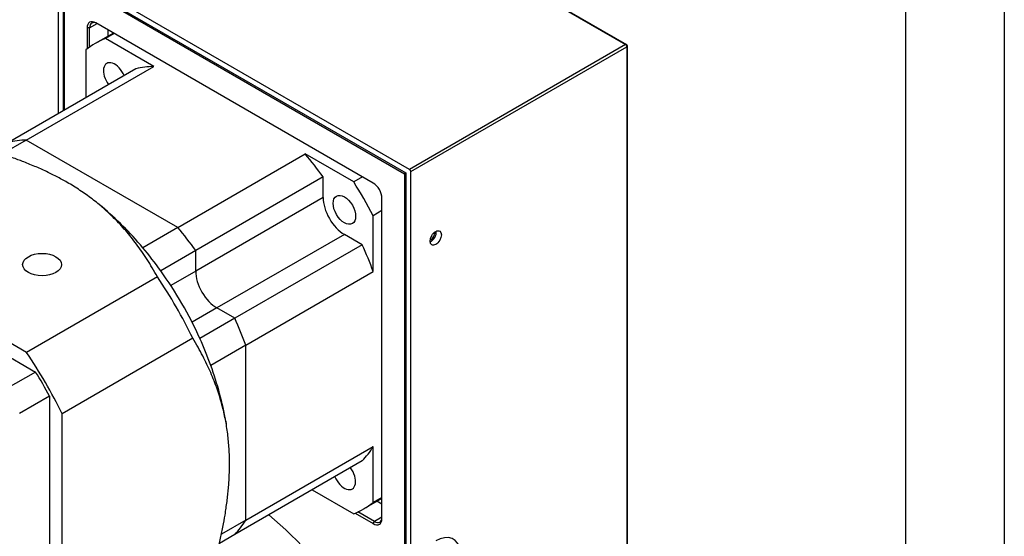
# Model space of a CAD drawing. Extents: x 0 to 1685, y -10 to 1188.
# Tile 23 of 24: x 1543 to 1682, y 1044 to 1117. Entities that reach past the tile are written whole.
import ezdxf

# ---------------------------------------------------------------- set-up
doc = ezdxf.new("R2010")
doc.units = 0
doc.header["$LTSCALE"] = 25.4
doc.layers.get('0').update_dxf_attribs({"linetype": 'CONTINUOUS'})

# ---------------------------------------------------------------- blocks, each defined once
blk = doc.blocks.new('ata-Border-A1-002')
at = {"color": 253, "ltscale": 0.5}
blk.add_line((841, 594), (841, 0), dxfattribs=at)
blk.add_line((834, 585), (834, 9))

msp = doc.modelspace()

# ---------------------------------------------------------------- linework, layer by layer
for p, q in [((1578.934982, 1141.9030219), (1628.4324567, 1113.3256415)), ((1579.059982, 1141.9154041), (1628.5574567, 1113.3380237)), ((1548.175837, 1103.5603962), (1548.175837, 1124.1442212)), ((1597.8500884, 1095.668903), (1548.3526137, 1124.2462833)), ((1548.8829438, 1123.1236005), (1597.3197583, 1095.1585926)), ((1548.8829438, 1103.9686445), (1548.8829438, 1123.1236005)), ((1549.0597205, 1104.0707066), (1549.0597205, 1122.8174143)), ((1549.0597205, 1122.8174143), (1597.1429816, 1095.0565305)), ((1552.5952544, 1115.6730692), (1553.6559146, 1116.2854416)), ((1592.7235642, 1093.7297236), (1553.4791379, 1116.3875037)), ((1552.241701, 1115.6730692), (1552.241701, 1112.721138)), ((1552.5952544, 1115.6730692), (1552.241701, 1115.6730692)), ((1552.5952544, 1112.9708453), (1552.5952544, 1115.6730692)), ((1555.9610011, 1114.9545993), (1553.3942443, 1113.4726816)), ((1556.061287, 1114.8966992), (1554.8238502, 1114.1822647)), ((1555.2469048, 1114.5423156), (1555.2469048, 1115.366883)), ((1561.6777267, 1110.2251773), (1554.8238502, 1114.1822647)), ((1628.4324567, 1113.3256415), (1597.8500884, 1095.668903)), ((1598.0268651, 1095.3627168), (1628.6092334, 1113.0194553)), ((1628.6092334, 1113.0194553), (1628.6092334, 996.2604442)), ((1628.6824567, 996.3625063), (1628.6824567, 1113.1215174)), ((1552.0649243, 1112.5893981), (1552.0649243, 1105.8057618)), ((1543.6465037, 1099.8148459), (1561.6777267, 1110.2251773)), ((1559.1501343, 1109.8964097), (1541.1189114, 1099.4860783)), ((1543.6465037, 1099.8148459), (1540.1954407, 1097.8223737)), ((1565.079539, 1087.4404772), (1543.6465037, 1099.8148459)), ((1565.079539, 1087.4404772), (1543.6465037, 1099.8148459)), ((1565.079539, 1087.4404772), (1583.1107619, 1097.8508086)), ((1589.9646384, 1093.8937211), (1583.1107619, 1097.8508086)), ((1597.1429816, 1095.0565305), (1597.23137, 1095.2096236)), ((1597.3197583, 1095.0565305), (1597.1429816, 1095.0565305)), ((1597.1429816, 1095.0565305), (1597.1429816, 1011.6764532)), ((1597.3197583, 1095.1585926), (1597.3197583, 1041.4739424)), ((1598.0268651, 1041.0656941), (1598.0268651, 1095.3627168)), ((1585.6383543, 1094.6034287), (1567.6071314, 1084.1930973)), ((1585.6383543, 1091.6803172), (1585.6383543, 1094.6034287)), ((1591.2020753, 1094.6081557), (1589.9646384, 1093.8937211)), ((1585.6383543, 1091.6803172), (1567.6071314, 1081.2699858)), ((1593.9610011, 1046.2708598), (1593.9610011, 1091.5864201)), ((1543.6878316, 1069.7847359), (1507.7625619, 1090.5262)), ((1554.3582952, 1090.3551575), (1554.0143583, 1090.6412365)), ((1593.9610011, 1089.8295559), (1592.7235642, 1089.1151214)), ((1592.7235642, 1081.2009465), (1592.7235642, 1089.1151214)), ((1565.079539, 1087.4404772), (1560.1297915, 1084.5827391)), ((1588.6435581, 1086.4751515), (1570.6123352, 1076.0648201)), ((1591.175047, 1085.0135957), (1588.6435581, 1086.4751515)), ((1567.6071314, 1084.1930973), (1562.6573839, 1081.3353593)), ((1567.6071314, 1081.2699858), (1567.6071314, 1084.1930973)), ((1567.6071314, 1081.2699858), (1567.6071314, 1084.1930973)), ((1591.175047, 1085.0135957), (1573.1438241, 1074.6032643)), ((1567.6071314, 1081.2699858), (1564.0910517, 1079.2399762)), ((1574.6923413, 1070.7906151), (1592.7235642, 1081.2009465)), ((1562.1842446, 1080.4636449), (1543.6878316, 1069.7847359)), ((1570.6123352, 1076.0648201), (1567.0962555, 1074.0348105)), ((1573.1438241, 1074.6032643), (1570.6123352, 1076.0648201)), ((1573.1438241, 1074.6032643), (1570.6123352, 1076.0648201)), ((1573.1438241, 1074.6032643), (1568.1940766, 1071.7455263)), ((1567.2025802, 1071.7716328), (1548.7061671, 1061.0927237)), ((1539.778944, 1070.0002917), (1544.9638297, 1067.0067965)), ((1574.6923413, 1070.7906151), (1569.7425939, 1067.9328771)), ((1574.6923413, 1046.0418778), (1574.6923413, 1070.7906151)), ((1574.6923413, 1046.0418778), (1574.6923413, 1070.7906151)), ((1544.9638297, 1067.0067965), (1540.721189, 1064.5573068)), ((1546.9384002, 1063.5867402), (1542.6957595, 1061.1372505)), ((1546.9384002, 1063.5867402), (1546.9384002, 1029.8388661)), ((1548.7061671, 1019.6097955), (1548.7061671, 1061.0927237)), ((1571.8559066, 1060.0484055), (1571.9316899, 1059.607508)), ((1574.6923413, 1046.0418778), (1592.7235642, 1056.4522092)), ((1592.7235642, 1048.5380343), (1592.7235642, 1056.4522092)), ((1591.175047, 1054.4276338), (1573.1438241, 1044.0173024)), ((1584.089837, 1050.3369859), (1589.9646384, 1046.9451677)), ((1593.9610011, 1049.1366686), (1591.3942443, 1047.6547509)), ((1593.9610011, 1049.2524688), (1592.7235642, 1048.5380343)), ((1593.9610011, 1048.3121013), (1593.2469048, 1048.724385)), ((1590.1671169, 1047.0323909), (1592.7235642, 1045.5564253)), ((1592.9003409, 1045.8626115), (1590.5601464, 1047.2137235)), ((1593.9610011, 1046.474984), (1592.9003409, 1045.8626115)), ((1574.6923413, 1046.0418778), (1571.2412783, 1044.0494056)), ((1592.7235642, 1045.5564253), (1592.9003409, 1045.8626115)), ((1573.1438241, 1044.0173024), (1570.9547308, 1042.7534288))]:
    msp.add_line(p, q)
msp.add_arc((1628.4324567, 1113.1215174), 0.25, 0, 60)
for centre, major_axis, start_param, end_param in [((1553.4791379, 1114.9586347), (-0.875, 1.5155445), 5.4977871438, 7.0685834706), ((1553.6559146, 1115.0606968), (-0.75, 1.2990381), 5.4977871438, 7.0685834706), ((1572.3942443, 1080.5637162), (-19, 32.9089653), 6.2105180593, 6.3558525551), ((1628.4324567, 1113.1215174), (0.125, 0.2165064), 0, 0.7853981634), ((1628.4324567, 1113.1215174), (0.125, -0.2165064), 0.7853981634, 2.3561944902), ((1628.4324567, 1113.1215174), (0.25, 0), 5.4977871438, 6.2831853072), ((1556.1442443, 1108.7095418), (-1.125, 1.9485572), 4.499637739, 8.0667328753), ((1572.3942443, 1080.5637162), (-16.25, 28.1458256), 5.982914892, 6.1119905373), ((1554.3630214, 1070.1533848), (-16.25, 28.1458256), 5.982914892, 6.1119905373), ((1554.3630214, 1070.1533848), (-16.25, 28.1458256), 5.982914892, 6.1119905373), ((1572.3942443, 1080.5637162), (-16.25, 28.1458256), 4.8835837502, 5.0126593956), ((1597.8500884, 1095.4647788), (0.125, -0.2165064), 0.7853981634, 2.3561944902), ((1572.3942443, 1080.5637162), (-19, 32.9089653), 4.6397217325, 4.7850562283), ((1592.7235642, 1092.3008546), (-0.875, 1.5155445), 3.926990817, 5.4977871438), ((1588.6435581, 1089.9452619), (-2.125, 3.680608), 0.7853981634, 2.3561944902), ((1549.4132739, 1067.2956468), (-16.25, 28.1458256), 5.0126593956, 5.2809120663), ((1554.3630214, 1070.1533848), (-16.25, 28.1458256), 4.8835837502, 5.0126593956), ((1554.3630214, 1070.1533848), (16.25, -28.1458256), 1.7419910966, 1.871066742), ((1600.8552922, 1086.3812544), (0.5625, 0.9742786), 3.8212664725, 5.6035114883), ((1600.8552922, 1086.3812544), (-0.40525, -0.7019136), 0.652156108, 2.4894365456), ((1549.4132739, 1067.2956468), (-16.25, 28.1458256), 4.8835837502, 5.0126593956), ((1572.3942443, 1080.5637162), (-16.25, 28.1458256), 4.4121185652, 4.5411942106), ((1549.4132739, 1067.2956468), (16.25, -28.1458256), 1.399601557, 1.7419910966), ((1570.6123352, 1079.5349305), (-2.125, 3.680608), 0.7853981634, 2.3561944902), ((1570.6123352, 1079.5349305), (-2.125, 3.680608), 0.7853981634, 2.3561944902), ((1544.2216098, 1064.2982381), (-20.625, 35.7235479), 4.5904302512, 4.8343477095), ((1554.3630214, 1070.1533848), (-16.25, 28.1458256), 4.4121185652, 4.5411942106), ((1554.3630214, 1070.1533848), (16.25, -28.1458256), 1.2705259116, 1.399601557), ((1549.4132739, 1067.2956468), (-16.25, 28.1458256), 4.4121185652, 4.5411942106), ((1525.7251967, 1053.6193291), (-20.625, 35.7235479), 4.5904302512, 4.8343477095), ((1525.7251967, 1053.6193291), (20.25, -35.0740289), 1.5220221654, 1.6195704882), ((1549.4132739, 1067.2956468), (-16.25, 28.1458256), 4.1438658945, 4.4121185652), ((1572.3942443, 1080.5637162), (16.25, -28.1458256), 0.1711947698, 0.3002704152), ((1588.6442443, 1052.4178906), (1.125, -1.9485572), 4.499637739, 8.0667328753), ((1572.3942443, 1080.5637162), (19, -32.9089653), 6.2105180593, 6.3558525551), ((1573.1013511, 1022.1842107), (17.125, -29.6613701), 0, 2.1548842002), ((1592.7235642, 1046.9852943), (0.875, -1.5155445), 5.4977871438, 7.0685834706), ((1592.9003409, 1047.0873564), (0.75, -1.2990381), 5.4977871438, 7.0685834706), ((1554.3630214, 1070.1533848), (16.25, -28.1458256), 0.1711947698, 0.3002704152), ((1554.3630214, 1070.1533848), (16.25, -28.1458256), 0.1711947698, 0.3002704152), ((1601.562399, 1039.0244527), (2.5, 4.330127), 5.6383826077, 7.0685834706)]:
    msp.add_ellipse(centre, major_axis=major_axis, ratio=0.5773502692, start_param=start_param, end_param=end_param)
for centre, major_axis in [((1588.6442443, 1089.9456581), (-1.125, 1.9485572)), ((1601.562399, 1085.9730061), (-0.5625, -0.9742786)), ((1545.87774, 1082.1967094), (2.75, 0))]:
    msp.add_ellipse(centre, major_axis=major_axis, ratio=0.5773502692)
for points, weights in [([(1549.4132739, 1093.8317857), (1541.4975365, 1098.4019388), (1526.258975, 1101.2051091)], [1.62337880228, 1.62337880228, 1.4307745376]), ([(1562.1842446, 1080.4636449), (1557.3290113, 1089.2616326), (1549.4132739, 1093.8317857)], [1.4307745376, 1.62337880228, 1.62337880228]), ([(1572.3942443, 1054.0275773), (1572.3942443, 1063.1678836), (1567.2025802, 1071.7716328)], [1.62337880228, 1.62337880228, 1.4307745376]), ([(1567.2025802, 1030.2887046), (1572.3942443, 1044.8872711), (1572.3942443, 1054.0275773)], [1.4307745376, 1.62337880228, 1.62337880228])]:
    msp.add_rational_spline(points, weights, degree=2)

# ---------------------------------------------------------------- block references
at = {"xscale": 2, "yscale": 2, "zscale": 2}
msp.add_blockref('ata-Border-A1-002', (0, 0), dxfattribs=at)

doc.saveas('drawing.dxf')
